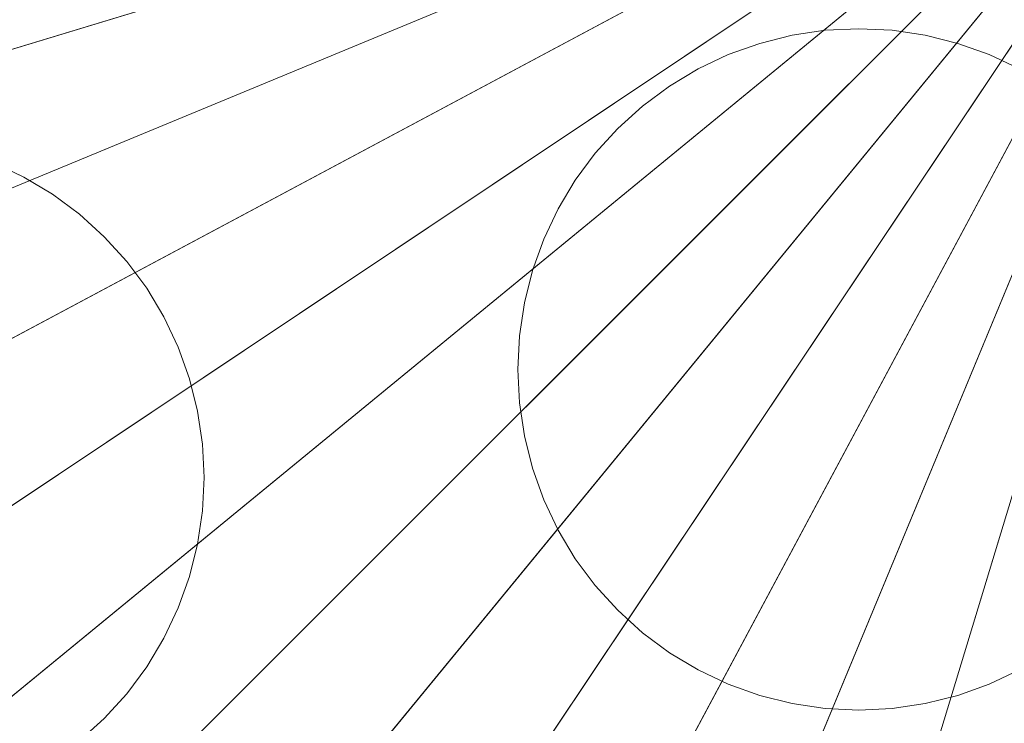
# Model space of a CAD drawing. Header units: millimetres. Extents: x 2270 to 2550, y -29847 to -29567.
# Tile 164 of 256: x 2336 to 2395, y -29770 to -29728. Entities that reach past the tile are written whole.
import ezdxf

# ---------------------------------------------------------------- set-up
doc = ezdxf.new("R2010")
doc.units = ezdxf.units.MM
doc.header["$LTSCALE"] = 25.4
doc.layers.add('Lighting-LED', color=7, linetype='Continuous', lineweight=5, true_color=0x000000)

msp = doc.modelspace()

# ---------------------------------------------------------------- linework, layer by layer
at = {"layer": 'Lighting-LED', "color": 18, "linetype": 'Continuous', "lineweight": 5, "true_color": 0x000000}
for points in [[(2410, -29707.5, -295.5), (2273.689, -29734.614, -295.5), (2271.689, -29721.122, -295.5)], [(2410, -29707.5, -295.5), (2277.002, -29747.845, -295.5), (2273.689, -29734.614, -295.5)], [(2410, -29707.5, -295.5), (2281.599, -29760.685, -295.5), (2277.002, -29747.845, -295.5)], [(2410, -29707.5, -295.5), (2287.428, -29773.016, -295.5), (2281.599, -29760.685, -295.5)], [(2286.679, -29719.646, -170.5), (2288.463, -29731.675, -170.5), (2410, -29707.5, -170.5)], [(2410, -29707.5, -295.5), (2294.442, -29784.714, -295.5), (2287.428, -29773.016, -295.5)], [(2288.463, -29731.675, -170.5), (2291.416, -29743.472, -170.5), (2410, -29707.5, -170.5)], [(2291.416, -29743.472, -170.5), (2295.516, -29754.921, -170.5), (2410, -29707.5, -170.5)], [(2410, -29707.5, -295.5), (2302.567, -29795.668, -295.5), (2294.442, -29784.714, -295.5)], [(2295.516, -29754.921, -170.5), (2300.713, -29765.915, -170.5), (2410, -29707.5, -170.5)], [(2300.713, -29765.915, -170.5), (2306.966, -29776.345, -170.5), (2410, -29707.5, -170.5)], [(2410, -29707.5, -295.5), (2311.723, -29805.777, -295.5), (2302.567, -29795.668, -295.5)], [(2306.966, -29776.345, -170.5), (2314.211, -29786.112, -170.5), (2410, -29707.5, -170.5)], [(2410, -29707.5, -295.5), (2321.832, -29814.933, -295.5), (2311.723, -29805.777, -295.5)], [(2314.211, -29786.112, -170.5), (2322.374, -29795.126, -170.5), (2410, -29707.5, -170.5)], [(2410, -29707.5, -295.5), (2332.786, -29823.058, -295.5), (2321.832, -29814.933, -295.5)], [(2322.374, -29795.126, -170.5), (2331.388, -29803.289, -170.5), (2410, -29707.5, -170.5)], [(2331.388, -29803.289, -170.5), (2341.155, -29810.534, -170.5), (2410, -29707.5, -170.5)], [(2410, -29707.5, -295.5), (2344.484, -29830.072, -295.5), (2332.786, -29823.058, -295.5)], [(2341.155, -29810.534, -170.5), (2351.585, -29816.787, -170.5), (2410, -29707.5, -170.5)], [(2410, -29707.5, -295.5), (2356.815, -29835.901, -295.5), (2344.484, -29830.072, -295.5)], [(2351.585, -29816.787, -170.5), (2362.579, -29821.984, -170.5), (2410, -29707.5, -170.5)], [(2410, -29707.5, -295.5), (2369.655, -29840.498, -295.5), (2356.815, -29835.901, -295.5)], [(2362.579, -29821.984, -170.5), (2374.028, -29826.084, -170.5), (2410, -29707.5, -170.5)], [(2410, -29707.5, -295.5), (2382.886, -29843.811, -295.5), (2369.655, -29840.498, -295.5)], [(2374.028, -29826.084, -170.5), (2385.825, -29829.037, -170.5), (2410, -29707.5, -170.5)], [(2410, -29707.5, -295.5), (2396.378, -29845.811, -295.5), (2382.886, -29843.811, -295.5)], [(2385.825, -29829.037, -170.5), (2397.854, -29830.821, -170.5), (2410, -29707.5, -170.5)], [(2382.049, -29729.208, -293.913), (2382.049, -29729.208, -297.088), (2380.122, -29729.691, -297.088), (2380.122, -29729.691, -293.913)], [(2384.015, -29728.917, -293.913), (2384.015, -29728.917, -297.088), (2382.049, -29729.208, -297.088), (2382.049, -29729.208, -293.913)], [(2386, -29728.819, -293.913), (2386, -29728.819, -297.088), (2384.015, -29728.917, -297.088), (2384.015, -29728.917, -293.913)], [(2387.985, -29728.917, -293.913), (2387.985, -29728.917, -297.088), (2386, -29728.819, -297.088), (2386, -29728.819, -293.913)], [(2389.951, -29729.208, -293.913), (2389.951, -29729.208, -297.088), (2387.985, -29728.917, -297.088), (2387.985, -29728.917, -293.913)], [(2391.878, -29729.691, -293.913), (2391.878, -29729.691, -297.088), (2389.951, -29729.208, -297.088), (2389.951, -29729.208, -293.913)], [(2380.122, -29729.691, -293.913), (2380.122, -29729.691, -297.088), (2378.251, -29730.361, -297.088), (2378.251, -29730.361, -293.913)], [(2393.749, -29730.361, -293.913), (2393.749, -29730.361, -297.088), (2391.878, -29729.691, -297.088), (2391.878, -29729.691, -293.913)], [(2378.251, -29730.361, -293.913), (2378.251, -29730.361, -297.088), (2376.454, -29731.21, -297.088), (2376.454, -29731.21, -293.913)], [(2395.546, -29731.21, -293.913), (2395.546, -29731.21, -297.088), (2393.749, -29730.361, -297.088), (2393.749, -29730.361, -293.913)], [(2376.454, -29731.21, -293.913), (2376.454, -29731.21, -297.088), (2374.75, -29732.232, -297.088), (2374.75, -29732.232, -293.913)], [(2374.75, -29732.232, -293.913), (2374.75, -29732.232, -297.088), (2373.154, -29733.416, -297.088), (2373.154, -29733.416, -293.913)], [(2373.154, -29733.416, -293.913), (2373.154, -29733.416, -297.088), (2371.681, -29734.75, -297.088), (2371.681, -29734.75, -293.913)], [(2371.681, -29734.75, -293.913), (2371.681, -29734.75, -297.088), (2370.347, -29736.223, -297.088), (2370.347, -29736.223, -293.913)], [(2370.347, -29736.223, -293.913), (2370.347, -29736.223, -297.088), (2369.163, -29737.819, -297.088), (2369.163, -29737.819, -293.913)], [(2336.407, -29737.641, -293.913), (2336.407, -29737.641, -297.088), (2334.611, -29736.791, -297.088), (2334.611, -29736.791, -293.913)], [(2338.112, -29738.663, -293.913), (2338.112, -29738.663, -297.088), (2336.407, -29737.641, -297.088), (2336.407, -29737.641, -293.913)], [(2369.163, -29737.819, -293.913), (2369.163, -29737.819, -297.088), (2368.141, -29739.523, -297.088), (2368.141, -29739.523, -293.913)], [(2339.708, -29739.847, -293.913), (2339.708, -29739.847, -297.088), (2338.112, -29738.663, -297.088), (2338.112, -29738.663, -293.913)], [(2368.141, -29739.523, -293.913), (2368.141, -29739.523, -297.088), (2367.291, -29741.32, -297.088), (2367.291, -29741.32, -293.913)], [(2341.18, -29741.181, -293.913), (2341.18, -29741.181, -297.088), (2339.708, -29739.847, -297.088), (2339.708, -29739.847, -293.913)], [(2342.515, -29742.654, -293.913), (2342.515, -29742.654, -297.088), (2341.18, -29741.181, -297.088), (2341.18, -29741.181, -293.913)], [(2367.291, -29741.32, -293.913), (2367.291, -29741.32, -297.088), (2366.622, -29743.191, -297.088), (2366.622, -29743.191, -293.913)], [(2343.699, -29744.25, -293.913), (2343.699, -29744.25, -297.088), (2342.515, -29742.654, -297.088), (2342.515, -29742.654, -293.913)], [(2366.622, -29743.191, -293.913), (2366.622, -29743.191, -297.088), (2366.139, -29745.119, -297.088), (2366.139, -29745.119, -293.913)], [(2344.72, -29745.954, -293.913), (2344.72, -29745.954, -297.088), (2343.699, -29744.25, -297.088), (2343.699, -29744.25, -293.913)], [(2366.139, -29745.119, -293.913), (2366.139, -29745.119, -297.088), (2365.848, -29747.084, -297.088), (2365.848, -29747.084, -293.913)], [(2345.57, -29747.751, -293.913), (2345.57, -29747.751, -297.088), (2344.72, -29745.954, -297.088), (2344.72, -29745.954, -293.913)], [(2365.848, -29747.084, -293.913), (2365.848, -29747.084, -297.088), (2365.75, -29749.069, -297.088), (2365.75, -29749.069, -293.913)], [(2346.24, -29749.622, -293.913), (2346.24, -29749.622, -297.088), (2345.57, -29747.751, -297.088), (2345.57, -29747.751, -293.913)], [(2365.75, -29749.069, -293.913), (2365.75, -29749.069, -297.088), (2365.848, -29751.054, -297.088), (2365.848, -29751.054, -293.913)], [(2346.722, -29751.549, -293.913), (2346.722, -29751.549, -297.088), (2346.24, -29749.622, -297.088), (2346.24, -29749.622, -293.913)], [(2365.848, -29751.054, -293.913), (2365.848, -29751.054, -297.088), (2366.139, -29753.02, -297.088), (2366.139, -29753.02, -293.913)], [(2347.014, -29753.515, -293.913), (2347.014, -29753.515, -297.088), (2346.722, -29751.549, -297.088), (2346.722, -29751.549, -293.913)], [(2366.139, -29753.02, -293.913), (2366.139, -29753.02, -297.088), (2366.622, -29754.947, -297.088), (2366.622, -29754.947, -293.913)], [(2347.112, -29755.5, -293.913), (2347.112, -29755.5, -297.088), (2347.014, -29753.515, -297.088), (2347.014, -29753.515, -293.913)], [(2366.622, -29754.947, -293.913), (2366.622, -29754.947, -297.088), (2367.291, -29756.819, -297.088), (2367.291, -29756.819, -293.913)], [(2347.014, -29757.485, -293.913), (2347.014, -29757.485, -297.088), (2347.112, -29755.5, -297.088), (2347.112, -29755.5, -293.913)], [(2367.291, -29756.819, -293.913), (2367.291, -29756.819, -297.088), (2368.141, -29758.615, -297.088), (2368.141, -29758.615, -293.913)], [(2346.722, -29759.451, -293.913), (2346.722, -29759.451, -297.088), (2347.014, -29757.485, -297.088), (2347.014, -29757.485, -293.913)], [(2368.141, -29758.615, -293.913), (2368.141, -29758.615, -297.088), (2369.163, -29760.32, -297.088), (2369.163, -29760.32, -293.913)], [(2346.24, -29761.378, -293.913), (2346.24, -29761.378, -297.088), (2346.722, -29759.451, -297.088), (2346.722, -29759.451, -293.913)], [(2369.163, -29760.32, -293.913), (2369.163, -29760.32, -297.088), (2370.347, -29761.916, -297.088), (2370.347, -29761.916, -293.913)], [(2345.57, -29763.249, -293.913), (2345.57, -29763.249, -297.088), (2346.24, -29761.378, -297.088), (2346.24, -29761.378, -293.913)], [(2370.347, -29761.916, -293.913), (2370.347, -29761.916, -297.088), (2371.681, -29763.388, -297.088), (2371.681, -29763.388, -293.913)], [(2344.72, -29765.046, -293.913), (2344.72, -29765.046, -297.088), (2345.57, -29763.249, -297.088), (2345.57, -29763.249, -293.913)], [(2371.681, -29763.388, -293.913), (2371.681, -29763.388, -297.088), (2373.154, -29764.723, -297.088), (2373.154, -29764.723, -293.913)], [(2373.154, -29764.723, -293.913), (2373.154, -29764.723, -297.088), (2374.75, -29765.906, -297.088), (2374.75, -29765.906, -293.913)], [(2343.699, -29766.75, -293.913), (2343.699, -29766.75, -297.088), (2344.72, -29765.046, -297.088), (2344.72, -29765.046, -293.913)], [(2374.75, -29765.906, -293.913), (2374.75, -29765.906, -297.088), (2376.454, -29766.928, -297.088), (2376.454, -29766.928, -293.913)], [(2342.515, -29768.346, -293.913), (2342.515, -29768.346, -297.088), (2343.699, -29766.75, -297.088), (2343.699, -29766.75, -293.913)], [(2376.454, -29766.928, -293.913), (2376.454, -29766.928, -297.088), (2378.251, -29767.778, -297.088), (2378.251, -29767.778, -293.913)], [(2393.749, -29767.778, -293.913), (2393.749, -29767.778, -297.088), (2395.546, -29766.928, -297.088), (2395.546, -29766.928, -293.913)], [(2378.251, -29767.778, -293.913), (2378.251, -29767.778, -297.088), (2380.122, -29768.447, -297.088), (2380.122, -29768.447, -293.913)], [(2391.878, -29768.447, -293.913), (2391.878, -29768.447, -297.088), (2393.749, -29767.778, -297.088), (2393.749, -29767.778, -293.913)], [(2341.18, -29769.819, -293.913), (2341.18, -29769.819, -297.088), (2342.515, -29768.346, -297.088), (2342.515, -29768.346, -293.913)], [(2380.122, -29768.447, -293.913), (2380.122, -29768.447, -297.088), (2382.049, -29768.93, -297.088), (2382.049, -29768.93, -293.913)], [(2389.951, -29768.93, -293.913), (2389.951, -29768.93, -297.088), (2391.878, -29768.447, -297.088), (2391.878, -29768.447, -293.913)], [(2382.049, -29768.93, -293.913), (2382.049, -29768.93, -297.088), (2384.015, -29769.222, -297.088), (2384.015, -29769.222, -293.913)], [(2387.985, -29769.222, -293.913), (2387.985, -29769.222, -297.088), (2389.951, -29768.93, -297.088), (2389.951, -29768.93, -293.913)], [(2384.015, -29769.222, -293.913), (2384.015, -29769.222, -297.088), (2386, -29769.319, -297.088), (2386, -29769.319, -293.913)], [(2386, -29769.319, -293.913), (2386, -29769.319, -297.088), (2387.985, -29769.222, -297.088), (2387.985, -29769.222, -293.913)], [(2339.708, -29771.153, -293.913), (2339.708, -29771.153, -297.088), (2341.18, -29769.819, -297.088), (2341.18, -29769.819, -293.913)]]:
    msp.add_3dface(points, dxfattribs=at)
for points, invisible_edges in [([(2378.251, -29730.361, -297.088), (2382.049, -29729.208, -297.088), (2384.015, -29728.917, -297.088), (2378.251, -29730.361, -297.088)], 13), ([(2378.251, -29730.361, -297.088), (2384.015, -29728.917, -297.088), (2387.985, -29728.917, -297.088), (2378.251, -29730.361, -297.088)], 15), ([(2378.251, -29730.361, -297.088), (2387.985, -29728.917, -297.088), (2393.749, -29730.361, -297.088), (2378.251, -29730.361, -297.088)], 15), ([(2378.251, -29730.361, -293.913), (2382.049, -29729.208, -293.913), (2384.015, -29728.917, -293.913), (2378.251, -29730.361, -293.913)], 13), ([(2378.251, -29730.361, -293.913), (2384.015, -29728.917, -293.913), (2387.985, -29728.917, -293.913), (2378.251, -29730.361, -293.913)], 15), ([(2378.251, -29730.361, -293.913), (2387.985, -29728.917, -293.913), (2393.749, -29730.361, -293.913), (2378.251, -29730.361, -293.913)], 15), ([(2378.251, -29730.361, -297.088), (2380.122, -29729.691, -297.088), (2382.049, -29729.208, -297.088), (2378.251, -29730.361, -297.088)], 12), ([(2378.251, -29730.361, -293.913), (2380.122, -29729.691, -293.913), (2382.049, -29729.208, -293.913), (2378.251, -29730.361, -293.913)], 12), ([(2384.015, -29728.917, -297.088), (2386, -29728.819, -297.088), (2387.985, -29728.917, -297.088), (2384.015, -29728.917, -297.088)], 12), ([(2384.015, -29728.917, -293.913), (2386, -29728.819, -293.913), (2387.985, -29728.917, -293.913), (2384.015, -29728.917, -293.913)], 12), ([(2387.985, -29728.917, -297.088), (2389.951, -29729.208, -297.088), (2393.749, -29730.361, -297.088), (2387.985, -29728.917, -297.088)], 14), ([(2387.985, -29728.917, -293.913), (2389.951, -29729.208, -293.913), (2393.749, -29730.361, -293.913), (2387.985, -29728.917, -293.913)], 14), ([(2389.951, -29729.208, -297.088), (2391.878, -29729.691, -297.088), (2393.749, -29730.361, -297.088), (2389.951, -29729.208, -297.088)], 12), ([(2389.951, -29729.208, -293.913), (2391.878, -29729.691, -293.913), (2393.749, -29730.361, -293.913), (2389.951, -29729.208, -293.913)], 12), ([(2367.291, -29741.32, -297.088), (2373.154, -29733.416, -297.088), (2378.251, -29730.361, -297.088), (2367.291, -29741.32, -297.088)], 15), ([(2367.291, -29741.32, -297.088), (2378.251, -29730.361, -297.088), (2393.749, -29730.361, -297.088), (2367.291, -29741.32, -297.088)], 15), ([(2370.347, -29761.916, -297.088), (2367.291, -29741.32, -297.088), (2393.749, -29730.361, -297.088), (2370.347, -29761.916, -297.088)], 15), ([(2367.291, -29741.32, -293.913), (2373.154, -29733.416, -293.913), (2378.251, -29730.361, -293.913), (2367.291, -29741.32, -293.913)], 15), ([(2367.291, -29741.32, -293.913), (2378.251, -29730.361, -293.913), (2393.749, -29730.361, -293.913), (2367.291, -29741.32, -293.913)], 15), ([(2370.347, -29761.916, -293.913), (2367.291, -29741.32, -293.913), (2393.749, -29730.361, -293.913), (2370.347, -29761.916, -293.913)], 15), ([(2393.749, -29730.361, -297.088), (2404.709, -29756.819, -297.088), (2370.347, -29761.916, -297.088), (2393.749, -29730.361, -297.088)], 15), ([(2393.749, -29730.361, -293.913), (2404.709, -29756.819, -293.913), (2370.347, -29761.916, -293.913), (2393.749, -29730.361, -293.913)], 15), ([(2373.154, -29733.416, -297.088), (2376.454, -29731.21, -297.088), (2378.251, -29730.361, -297.088), (2373.154, -29733.416, -297.088)], 13), ([(2373.154, -29733.416, -293.913), (2376.454, -29731.21, -293.913), (2378.251, -29730.361, -293.913), (2373.154, -29733.416, -293.913)], 13), ([(2393.749, -29730.361, -297.088), (2395.546, -29731.21, -297.088), (2398.846, -29733.416, -297.088), (2393.749, -29730.361, -297.088)], 14), ([(2393.749, -29730.361, -297.088), (2398.846, -29733.416, -297.088), (2401.653, -29736.223, -297.088), (2393.749, -29730.361, -297.088)], 15), ([(2393.749, -29730.361, -297.088), (2401.653, -29736.223, -297.088), (2404.709, -29741.32, -297.088), (2393.749, -29730.361, -297.088)], 15), ([(2393.749, -29730.361, -297.088), (2404.709, -29741.32, -297.088), (2404.709, -29756.819, -297.088), (2393.749, -29730.361, -297.088)], 15), ([(2393.749, -29730.361, -293.913), (2395.546, -29731.21, -293.913), (2398.846, -29733.416, -293.913), (2393.749, -29730.361, -293.913)], 14), ([(2393.749, -29730.361, -293.913), (2398.846, -29733.416, -293.913), (2401.653, -29736.223, -293.913), (2393.749, -29730.361, -293.913)], 15), ([(2393.749, -29730.361, -293.913), (2401.653, -29736.223, -293.913), (2404.709, -29741.32, -293.913), (2393.749, -29730.361, -293.913)], 15), ([(2393.749, -29730.361, -293.913), (2404.709, -29741.32, -293.913), (2404.709, -29756.819, -293.913), (2393.749, -29730.361, -293.913)], 15), ([(2373.154, -29733.416, -297.088), (2374.75, -29732.232, -297.088), (2376.454, -29731.21, -297.088), (2373.154, -29733.416, -297.088)], 12), ([(2373.154, -29733.416, -293.913), (2374.75, -29732.232, -293.913), (2376.454, -29731.21, -293.913), (2373.154, -29733.416, -293.913)], 12), ([(2367.291, -29741.32, -297.088), (2370.347, -29736.223, -297.088), (2373.154, -29733.416, -297.088), (2367.291, -29741.32, -297.088)], 15), ([(2367.291, -29741.32, -293.913), (2370.347, -29736.223, -293.913), (2373.154, -29733.416, -293.913), (2367.291, -29741.32, -293.913)], 15), ([(2370.347, -29736.223, -297.088), (2371.681, -29734.75, -297.088), (2373.154, -29733.416, -297.088), (2370.347, -29736.223, -297.088)], 12), ([(2370.347, -29736.223, -293.913), (2371.681, -29734.75, -293.913), (2373.154, -29733.416, -293.913), (2370.347, -29736.223, -293.913)], 12), ([(2319.112, -29736.791, -297.088), (2328.846, -29735.348, -297.088), (2339.708, -29739.847, -297.088), (2319.112, -29736.791, -297.088)], 15), ([(2319.112, -29736.791, -293.913), (2328.846, -29735.348, -293.913), (2339.708, -29739.847, -293.913), (2319.112, -29736.791, -293.913)], 15), ([(2328.846, -29735.348, -297.088), (2334.611, -29736.791, -297.088), (2339.708, -29739.847, -297.088), (2328.846, -29735.348, -297.088)], 15), ([(2328.846, -29735.348, -293.913), (2334.611, -29736.791, -293.913), (2339.708, -29739.847, -293.913), (2328.846, -29735.348, -293.913)], 15), ([(2367.291, -29741.32, -297.088), (2368.141, -29739.523, -297.088), (2370.347, -29736.223, -297.088), (2367.291, -29741.32, -297.088)], 14), ([(2367.291, -29741.32, -293.913), (2368.141, -29739.523, -293.913), (2370.347, -29736.223, -293.913), (2367.291, -29741.32, -293.913)], 14), ([(2368.141, -29739.523, -297.088), (2369.163, -29737.819, -297.088), (2370.347, -29736.223, -297.088), (2368.141, -29739.523, -297.088)], 12), ([(2368.141, -29739.523, -293.913), (2369.163, -29737.819, -293.913), (2370.347, -29736.223, -293.913), (2368.141, -29739.523, -293.913)], 12), ([(2319.112, -29736.791, -297.088), (2339.708, -29739.847, -297.088), (2347.112, -29755.5, -297.088), (2319.112, -29736.791, -297.088)], 15), ([(2319.112, -29736.791, -297.088), (2347.112, -29755.5, -297.088), (2334.611, -29774.209, -297.088), (2319.112, -29736.791, -297.088)], 15), ([(2319.112, -29736.791, -293.913), (2339.708, -29739.847, -293.913), (2347.112, -29755.5, -293.913), (2319.112, -29736.791, -293.913)], 15), ([(2319.112, -29736.791, -293.913), (2347.112, -29755.5, -293.913), (2334.611, -29774.209, -293.913), (2319.112, -29736.791, -293.913)], 15), ([(2334.611, -29736.791, -297.088), (2336.407, -29737.641, -297.088), (2339.708, -29739.847, -297.088), (2334.611, -29736.791, -297.088)], 14), ([(2334.611, -29736.791, -293.913), (2336.407, -29737.641, -293.913), (2339.708, -29739.847, -293.913), (2334.611, -29736.791, -293.913)], 14), ([(2336.407, -29737.641, -297.088), (2338.112, -29738.663, -297.088), (2339.708, -29739.847, -297.088), (2336.407, -29737.641, -297.088)], 12), ([(2336.407, -29737.641, -293.913), (2338.112, -29738.663, -293.913), (2339.708, -29739.847, -293.913), (2336.407, -29737.641, -293.913)], 12), ([(2339.708, -29739.847, -297.088), (2341.18, -29741.181, -297.088), (2342.515, -29742.654, -297.088), (2339.708, -29739.847, -297.088)], 12), ([(2339.708, -29739.847, -297.088), (2342.515, -29742.654, -297.088), (2344.72, -29745.954, -297.088), (2339.708, -29739.847, -297.088)], 15), ([(2339.708, -29739.847, -297.088), (2344.72, -29745.954, -297.088), (2347.112, -29755.5, -297.088), (2339.708, -29739.847, -297.088)], 15), ([(2339.708, -29739.847, -293.913), (2341.18, -29741.181, -293.913), (2342.515, -29742.654, -293.913), (2339.708, -29739.847, -293.913)], 12), ([(2339.708, -29739.847, -293.913), (2342.515, -29742.654, -293.913), (2344.72, -29745.954, -293.913), (2339.708, -29739.847, -293.913)], 15), ([(2339.708, -29739.847, -293.913), (2344.72, -29745.954, -293.913), (2347.112, -29755.5, -293.913), (2339.708, -29739.847, -293.913)], 15), ([(2365.848, -29747.084, -297.088), (2366.139, -29745.119, -297.088), (2367.291, -29741.32, -297.088), (2365.848, -29747.084, -297.088)], 14), ([(2365.848, -29751.054, -297.088), (2365.848, -29747.084, -297.088), (2367.291, -29741.32, -297.088), (2365.848, -29751.054, -297.088)], 15), ([(2370.347, -29761.916, -297.088), (2365.848, -29751.054, -297.088), (2367.291, -29741.32, -297.088), (2370.347, -29761.916, -297.088)], 15), ([(2365.848, -29747.084, -293.913), (2366.139, -29745.119, -293.913), (2367.291, -29741.32, -293.913), (2365.848, -29747.084, -293.913)], 14), ([(2365.848, -29751.054, -293.913), (2365.848, -29747.084, -293.913), (2367.291, -29741.32, -293.913), (2365.848, -29751.054, -293.913)], 15), ([(2370.347, -29761.916, -293.913), (2365.848, -29751.054, -293.913), (2367.291, -29741.32, -293.913), (2370.347, -29761.916, -293.913)], 15), ([(2366.139, -29745.119, -297.088), (2366.622, -29743.191, -297.088), (2367.291, -29741.32, -297.088), (2366.139, -29745.119, -297.088)], 12), ([(2366.139, -29745.119, -293.913), (2366.622, -29743.191, -293.913), (2367.291, -29741.32, -293.913), (2366.139, -29745.119, -293.913)], 12), ([(2342.515, -29742.654, -297.088), (2343.699, -29744.25, -297.088), (2344.72, -29745.954, -297.088), (2342.515, -29742.654, -297.088)], 12), ([(2342.515, -29742.654, -293.913), (2343.699, -29744.25, -293.913), (2344.72, -29745.954, -293.913), (2342.515, -29742.654, -293.913)], 12), ([(2344.72, -29745.954, -297.088), (2345.57, -29747.751, -297.088), (2346.24, -29749.622, -297.088), (2344.72, -29745.954, -297.088)], 12), ([(2344.72, -29745.954, -297.088), (2346.24, -29749.622, -297.088), (2346.722, -29751.549, -297.088), (2344.72, -29745.954, -297.088)], 13), ([(2344.72, -29745.954, -297.088), (2346.722, -29751.549, -297.088), (2347.112, -29755.5, -297.088), (2344.72, -29745.954, -297.088)], 15), ([(2344.72, -29745.954, -293.913), (2345.57, -29747.751, -293.913), (2346.24, -29749.622, -293.913), (2344.72, -29745.954, -293.913)], 12), ([(2344.72, -29745.954, -293.913), (2346.24, -29749.622, -293.913), (2346.722, -29751.549, -293.913), (2344.72, -29745.954, -293.913)], 13), ([(2344.72, -29745.954, -293.913), (2346.722, -29751.549, -293.913), (2347.112, -29755.5, -293.913), (2344.72, -29745.954, -293.913)], 15), ([(2365.848, -29751.054, -297.088), (2365.75, -29749.069, -297.088), (2365.848, -29747.084, -297.088), (2365.848, -29751.054, -297.088)], 12), ([(2365.848, -29751.054, -293.913), (2365.75, -29749.069, -293.913), (2365.848, -29747.084, -293.913), (2365.848, -29751.054, -293.913)], 12), ([(2367.291, -29756.819, -297.088), (2366.139, -29753.02, -297.088), (2365.848, -29751.054, -297.088), (2367.291, -29756.819, -297.088)], 13), ([(2370.347, -29761.916, -297.088), (2367.291, -29756.819, -297.088), (2365.848, -29751.054, -297.088), (2370.347, -29761.916, -297.088)], 15), ([(2367.291, -29756.819, -293.913), (2366.139, -29753.02, -293.913), (2365.848, -29751.054, -293.913), (2367.291, -29756.819, -293.913)], 13), ([(2370.347, -29761.916, -293.913), (2367.291, -29756.819, -293.913), (2365.848, -29751.054, -293.913), (2370.347, -29761.916, -293.913)], 15), ([(2346.722, -29751.549, -297.088), (2347.014, -29753.515, -297.088), (2347.112, -29755.5, -297.088), (2346.722, -29751.549, -297.088)], 12), ([(2346.722, -29751.549, -293.913), (2347.014, -29753.515, -293.913), (2347.112, -29755.5, -293.913), (2346.722, -29751.549, -293.913)], 12), ([(2367.291, -29756.819, -297.088), (2366.622, -29754.947, -297.088), (2366.139, -29753.02, -297.088), (2367.291, -29756.819, -297.088)], 12), ([(2367.291, -29756.819, -293.913), (2366.622, -29754.947, -293.913), (2366.139, -29753.02, -293.913), (2367.291, -29756.819, -293.913)], 12), ([(2347.112, -29755.5, -297.088), (2344.72, -29765.046, -297.088), (2334.611, -29774.209, -297.088), (2347.112, -29755.5, -297.088)], 15), ([(2347.112, -29755.5, -293.913), (2344.72, -29765.046, -293.913), (2334.611, -29774.209, -293.913), (2347.112, -29755.5, -293.913)], 15), ([(2347.112, -29755.5, -297.088), (2346.24, -29761.378, -297.088), (2344.72, -29765.046, -297.088), (2347.112, -29755.5, -297.088)], 15), ([(2347.112, -29755.5, -293.913), (2346.24, -29761.378, -293.913), (2344.72, -29765.046, -293.913), (2347.112, -29755.5, -293.913)], 15), ([(2347.112, -29755.5, -297.088), (2346.722, -29759.451, -297.088), (2346.24, -29761.378, -297.088), (2347.112, -29755.5, -297.088)], 13), ([(2347.112, -29755.5, -293.913), (2346.722, -29759.451, -293.913), (2346.24, -29761.378, -293.913), (2347.112, -29755.5, -293.913)], 13), ([(2347.112, -29755.5, -297.088), (2347.014, -29757.485, -297.088), (2346.722, -29759.451, -297.088), (2347.112, -29755.5, -297.088)], 12), ([(2347.112, -29755.5, -293.913), (2347.014, -29757.485, -293.913), (2346.722, -29759.451, -293.913), (2347.112, -29755.5, -293.913)], 12), ([(2370.347, -29761.916, -297.088), (2368.141, -29758.615, -297.088), (2367.291, -29756.819, -297.088), (2370.347, -29761.916, -297.088)], 13), ([(2370.347, -29761.916, -293.913), (2368.141, -29758.615, -293.913), (2367.291, -29756.819, -293.913), (2370.347, -29761.916, -293.913)], 13), ([(2404.709, -29756.819, -297.088), (2393.749, -29767.778, -297.088), (2370.347, -29761.916, -297.088), (2404.709, -29756.819, -297.088)], 15), ([(2404.709, -29756.819, -293.913), (2393.749, -29767.778, -293.913), (2370.347, -29761.916, -293.913), (2404.709, -29756.819, -293.913)], 15), ([(2404.709, -29756.819, -297.088), (2398.846, -29764.723, -297.088), (2393.749, -29767.778, -297.088), (2404.709, -29756.819, -297.088)], 15), ([(2404.709, -29756.819, -293.913), (2398.846, -29764.723, -293.913), (2393.749, -29767.778, -293.913), (2404.709, -29756.819, -293.913)], 15), ([(2370.347, -29761.916, -297.088), (2369.163, -29760.32, -297.088), (2368.141, -29758.615, -297.088), (2370.347, -29761.916, -297.088)], 12), ([(2370.347, -29761.916, -293.913), (2369.163, -29760.32, -293.913), (2368.141, -29758.615, -293.913), (2370.347, -29761.916, -293.913)], 12), ([(2346.24, -29761.378, -297.088), (2345.57, -29763.249, -297.088), (2344.72, -29765.046, -297.088), (2346.24, -29761.378, -297.088)], 12), ([(2346.24, -29761.378, -293.913), (2345.57, -29763.249, -293.913), (2344.72, -29765.046, -293.913), (2346.24, -29761.378, -293.913)], 12), ([(2373.154, -29764.723, -297.088), (2371.681, -29763.388, -297.088), (2370.347, -29761.916, -297.088), (2373.154, -29764.723, -297.088)], 12), ([(2378.251, -29767.778, -297.088), (2373.154, -29764.723, -297.088), (2370.347, -29761.916, -297.088), (2378.251, -29767.778, -297.088)], 15), ([(2393.749, -29767.778, -297.088), (2378.251, -29767.778, -297.088), (2370.347, -29761.916, -297.088), (2393.749, -29767.778, -297.088)], 15), ([(2373.154, -29764.723, -293.913), (2371.681, -29763.388, -293.913), (2370.347, -29761.916, -293.913), (2373.154, -29764.723, -293.913)], 12), ([(2378.251, -29767.778, -293.913), (2373.154, -29764.723, -293.913), (2370.347, -29761.916, -293.913), (2378.251, -29767.778, -293.913)], 15), ([(2393.749, -29767.778, -293.913), (2378.251, -29767.778, -293.913), (2370.347, -29761.916, -293.913), (2393.749, -29767.778, -293.913)], 15), ([(2376.454, -29766.928, -297.088), (2374.75, -29765.906, -297.088), (2373.154, -29764.723, -297.088), (2376.454, -29766.928, -297.088)], 12), ([(2378.251, -29767.778, -297.088), (2376.454, -29766.928, -297.088), (2373.154, -29764.723, -297.088), (2378.251, -29767.778, -297.088)], 14), ([(2376.454, -29766.928, -293.913), (2374.75, -29765.906, -293.913), (2373.154, -29764.723, -293.913), (2376.454, -29766.928, -293.913)], 12), ([(2378.251, -29767.778, -293.913), (2376.454, -29766.928, -293.913), (2373.154, -29764.723, -293.913), (2378.251, -29767.778, -293.913)], 14), ([(2398.846, -29764.723, -297.088), (2395.546, -29766.928, -297.088), (2393.749, -29767.778, -297.088), (2398.846, -29764.723, -297.088)], 13), ([(2398.846, -29764.723, -293.913), (2395.546, -29766.928, -293.913), (2393.749, -29767.778, -293.913), (2398.846, -29764.723, -293.913)], 13), ([(2344.72, -29765.046, -297.088), (2339.708, -29771.153, -297.088), (2334.611, -29774.209, -297.088), (2344.72, -29765.046, -297.088)], 15), ([(2344.72, -29765.046, -293.913), (2339.708, -29771.153, -293.913), (2334.611, -29774.209, -293.913), (2344.72, -29765.046, -293.913)], 15), ([(2344.72, -29765.046, -297.088), (2342.515, -29768.346, -297.088), (2339.708, -29771.153, -297.088), (2344.72, -29765.046, -297.088)], 15), ([(2344.72, -29765.046, -293.913), (2342.515, -29768.346, -293.913), (2339.708, -29771.153, -293.913), (2344.72, -29765.046, -293.913)], 15), ([(2344.72, -29765.046, -297.088), (2343.699, -29766.75, -297.088), (2342.515, -29768.346, -297.088), (2344.72, -29765.046, -297.088)], 12), ([(2344.72, -29765.046, -293.913), (2343.699, -29766.75, -293.913), (2342.515, -29768.346, -293.913), (2344.72, -29765.046, -293.913)], 12), ([(2382.049, -29768.93, -297.088), (2380.122, -29768.447, -297.088), (2378.251, -29767.778, -297.088), (2382.049, -29768.93, -297.088)], 12), ([(2384.015, -29769.222, -297.088), (2382.049, -29768.93, -297.088), (2378.251, -29767.778, -297.088), (2384.015, -29769.222, -297.088)], 14), ([(2393.749, -29767.778, -297.088), (2384.015, -29769.222, -297.088), (2378.251, -29767.778, -297.088), (2393.749, -29767.778, -297.088)], 15), ([(2382.049, -29768.93, -293.913), (2380.122, -29768.447, -293.913), (2378.251, -29767.778, -293.913), (2382.049, -29768.93, -293.913)], 12), ([(2384.015, -29769.222, -293.913), (2382.049, -29768.93, -293.913), (2378.251, -29767.778, -293.913), (2384.015, -29769.222, -293.913)], 14), ([(2393.749, -29767.778, -293.913), (2384.015, -29769.222, -293.913), (2378.251, -29767.778, -293.913), (2393.749, -29767.778, -293.913)], 15), ([(2393.749, -29767.778, -297.088), (2387.985, -29769.222, -297.088), (2384.015, -29769.222, -297.088), (2393.749, -29767.778, -297.088)], 15), ([(2393.749, -29767.778, -293.913), (2387.985, -29769.222, -293.913), (2384.015, -29769.222, -293.913), (2393.749, -29767.778, -293.913)], 15), ([(2393.749, -29767.778, -297.088), (2389.951, -29768.93, -297.088), (2387.985, -29769.222, -297.088), (2393.749, -29767.778, -297.088)], 13), ([(2393.749, -29767.778, -293.913), (2389.951, -29768.93, -293.913), (2387.985, -29769.222, -293.913), (2393.749, -29767.778, -293.913)], 13), ([(2393.749, -29767.778, -297.088), (2391.878, -29768.447, -297.088), (2389.951, -29768.93, -297.088), (2393.749, -29767.778, -297.088)], 12), ([(2393.749, -29767.778, -293.913), (2391.878, -29768.447, -293.913), (2389.951, -29768.93, -293.913), (2393.749, -29767.778, -293.913)], 12), ([(2342.515, -29768.346, -297.088), (2341.18, -29769.819, -297.088), (2339.708, -29771.153, -297.088), (2342.515, -29768.346, -297.088)], 12), ([(2342.515, -29768.346, -293.913), (2341.18, -29769.819, -293.913), (2339.708, -29771.153, -293.913), (2342.515, -29768.346, -293.913)], 12), ([(2387.985, -29769.222, -297.088), (2386, -29769.319, -297.088), (2384.015, -29769.222, -297.088), (2387.985, -29769.222, -297.088)], 12), ([(2387.985, -29769.222, -293.913), (2386, -29769.319, -293.913), (2384.015, -29769.222, -293.913), (2387.985, -29769.222, -293.913)], 12)]:
    msp.add_3dface(points, dxfattribs=dict(at, invisible_edges=invisible_edges))

doc.saveas('drawing.dxf')
